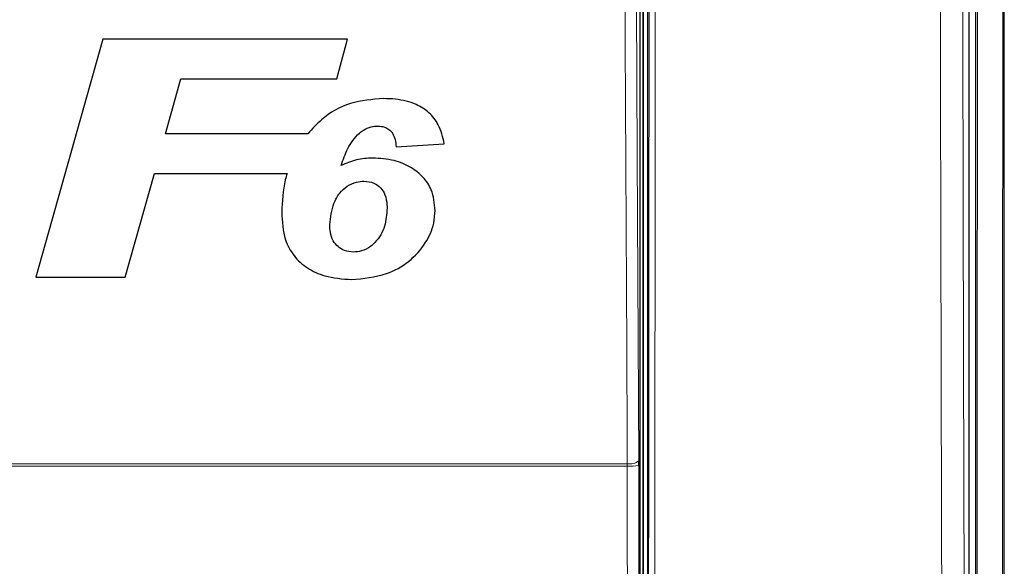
# Paper-space layout 'Blatt3' of a CAD drawing. Header units: millimetres. Extents: x 5 to 418, y 2 to 292.
# Tile 9 of 53: x 68 to 95, y 166 to 181. Entities that reach past the tile are written whole.
import ezdxf

# ---------------------------------------------------------------- set-up
doc = ezdxf.new("R2010")
doc.units = ezdxf.units.MM

psp = doc.layouts.new('Blatt3')

# ---------------------------------------------------------------- linework, layer by layer
at = {"color": 7, "linetype": 'Continuous', "lineweight": 25}
for p, q in [((94.691, 220.6637), (94.691, 151.3052)), ((94.5119, 151.4835), (94.5119, 196.696)), ((95.4952, 143.9275), (95.4952, 192.7453)), ((85.3785, 191.6177), (85.3785, 153.9844)), ((85.5119, 191.6511), (85.5119, 153.9855)), ((85.306, 154.1402), (85.306, 191.4619)), ((70.26, 180.5533), (68.389, 173.8866)), ((77.1069, 180.5533), (70.26, 180.5533)), ((76.8131, 179.4421), (77.1069, 180.5533)), ((72.0161, 177.9037), (72.4488, 179.4421)), ((72.4488, 179.4421), (76.8131, 179.4421)), ((76.0036, 177.9037), (72.0161, 177.9037)), ((78.4743, 177.5404), (79.8205, 177.6216)), ((70.8903, 173.8866), (71.705, 176.7926)), ((71.705, 176.7926), (75.4193, 176.7926)), ((68.389, 173.8866), (70.8903, 173.8866)), ((85.2638, 168.6218), (85.2634, 168.7529))]:
    psp.add_line(p, q, dxfattribs=at)
at = {"color": 7, "linetype": 'Continuous', "lineweight": 18}
for p, q in [((85.3931, 153.9844), (85.3931, 191.6177)), ((64.0822, 168.6666), (84.9415, 168.6666)), ((84.9423, 168.6011), (84.9415, 168.6666)), ((84.9423, 168.6011), (64.0815, 168.6011)), ((85.2638, 168.6218), (85.2796, 154.1666))]:
    psp.add_line(p, q, dxfattribs=at)
at = {"color": 7, "linetype": 'Continuous', "lineweight": 18, "flags": 128}
for points in [[(85.1838, 185.7647), (85.2235, 177.2807), (85.2634, 168.7529)], [(84.9415, 168.6666), (84.9385, 169.3105), (84.9264, 171.886), (84.878, 182.1883), (84.8616, 185.6784)], [(84.9581, 154.1458), (84.9573, 154.8112), (84.9544, 157.4727), (84.9423, 168.6011)]]:
    psp.add_lwpolyline(points, dxfattribs=at)
at = {"color": 7, "linetype": 'Continuous', "lineweight": 18}
for centre, radius, start, end in [((85.0106, 169.0526), 0.3921, 259.85332, 310.15136), ((85.017, 169.9444), 1.3454, 266.81598, 280.57109)]:
    psp.add_arc(centre, radius, start, end, dxfattribs=at)
for points, knots in [([(93.7881, 151.5358), (93.7865, 151.9793), (93.7787, 154.1965), (93.7476, 163.5114), (93.7113, 176.8157), (93.6924, 188.3531), (93.6851, 192.7825)], [0, 0, 0, 0, 0.0322876, 0.1614382, 0.6780666, 1, 1, 1, 1]), ([(94.3121, 192.8007), (94.3238, 185.9271), (94.3472, 172.1773), (94.3923, 158.447), (94.4148, 151.5806)], [0, 0, 0, 0, 0.4998997, 1, 1, 1, 1]), ([(94.7193, 151.277), (94.7231, 155.0155), (94.7306, 162.4929), (94.7416, 176.3457), (94.7465, 186.464), (94.7495, 192.8385)], [0, 0, 0, 0, 0.2700569, 0.5401438, 1, 1, 1, 1]), ([(95.4579, 192.7453), (95.4549, 186.3931), (95.45, 176.295), (95.439, 162.4597), (95.4314, 154.9776), (95.4276, 151.2363)], [0, 0, 0, 0, 0.4588365, 0.7294033, 1, 1, 1, 1]), ([(85.5279, 153.9053), (85.5345, 160.199), (85.5478, 172.7885), (85.555, 185.3941), (85.5587, 191.6979)], [0, 0, 0, 0, 0.4999168, 1, 1, 1, 1]), ([(85.731, 191.6932), (85.7309, 191.5821), (85.7306, 191.0268), (85.7294, 188.6944), (85.7241, 179.3657), (85.7148, 167.3181), (85.7036, 157.0574), (85.7002, 153.8945)], [0, 0, 0, 0, 0.0088087, 0.0440433, 0.1849823, 0.7487663, 1, 1, 1, 1])]:
    psp.add_open_spline(points, degree=3, knots=knots, dxfattribs=at)
at = {"color": 7, "linetype": 'Continuous', "lineweight": 25}
for points, knots in [([(78.1127, 178.8866), (77.8014, 178.8624), (77.1758, 178.8138), (76.4503, 178.4022), (76.1246, 178.0387), (76.0036, 177.9037)], [0, 0, 0, 0, 0.3837768, 0.7711572, 1, 1, 1, 1]), ([(79.8205, 177.6216), (79.7785, 177.8055), (79.7054, 178.1263), (79.4091, 178.5066), (78.9942, 178.7647), (78.5412, 178.8733), (78.2272, 178.883), (78.1127, 178.8866)], [0, 0, 0, 0, 0.242898, 0.4237478, 0.6045665, 0.8558512, 1, 1, 1, 1]), ([(77.4437, 177.921), (77.4799, 177.95), (77.5769, 178.0275), (77.7527, 178.1044), (77.893, 178.1134), (77.9545, 178.1174)], [0, 0, 0, 0, 0.251222, 0.6721781, 1, 1, 1, 1]), ([(77.9545, 178.1174), (78.0198, 178.113), (78.1338, 178.1053), (78.2781, 178.0272), (78.3874, 177.907), (78.4488, 177.736), (78.4657, 177.6065), (78.4743, 177.5404)], [0, 0, 0, 0, 0.2181803, 0.3806491, 0.5437188, 0.7674666, 1, 1, 1, 1]), ([(76.9318, 177.0136), (76.988, 177.1741), (77.0733, 177.4183), (77.2523, 177.7236), (77.3793, 177.8546), (77.4437, 177.921)], [0, 0, 0, 0, 0.4861531, 0.7393125, 1, 1, 1, 1]), ([(77.8153, 177.2199), (77.7388, 177.2173), (77.5857, 177.212), (77.2829, 177.1617), (77.0721, 177.0727), (76.9318, 177.0136)], [0, 0, 0, 0, 0.25056736, 0.50164579, 1, 1, 1, 1]), ([(79.5641, 175.7576), (79.5461, 175.9551), (79.5152, 176.2948), (79.2383, 176.7046), (78.8755, 176.9857), (78.3914, 177.187), (78.0172, 177.2084), (77.8153, 177.2199)], [0, 0, 0, 0, 0.2335403, 0.4017202, 0.5694332, 0.7676612, 1, 1, 1, 1]), ([(75.4193, 176.7926), (75.4024, 176.7318), (75.3037, 176.3779), (75.2848, 176.0101), (75.2692, 175.7055)], [0, 0, 0, 0, 0.1717276, 1, 1, 1, 1]), ([(76.6153, 175.362), (76.6383, 175.5629), (76.6738, 175.8738), (76.8686, 176.2402), (77.0948, 176.445), (77.3368, 176.5583), (77.5028, 176.5728), (77.5729, 176.5789)], [0, 0, 0, 0, 0.355806, 0.5506997, 0.7156312, 0.8799478, 1, 1, 1, 1]), ([(77.5729, 176.5789), (77.6679, 176.5681), (77.8443, 176.5482), (78.0496, 176.3947), (78.1813, 176.1784), (78.2149, 175.9768), (78.2173, 175.8491), (78.2179, 175.8187)], [0, 0, 0, 0, 0.2466372, 0.4576364, 0.6531619, 0.9172678, 1, 1, 1, 1]), ([(75.2692, 175.7055), (75.2823, 175.4428), (75.3038, 175.0121), (75.5908, 174.4727), (75.9804, 174.1248), (76.5356, 173.8717), (76.9689, 173.8406), (77.2223, 173.8225)], [0, 0, 0, 0, 0.2577792, 0.422516, 0.5870403, 0.7585544, 1, 1, 1, 1]), ([(77.2223, 173.8225), (77.5564, 173.8526), (78.1291, 173.9042), (78.8482, 174.3016), (79.2965, 174.8053), (79.5352, 175.3175), (79.5561, 175.6362), (79.5641, 175.7576)], [0, 0, 0, 0, 0.2923013, 0.501145, 0.7100044, 0.88957, 1, 1, 1, 1]), ([(78.2179, 175.8187), (78.2067, 175.6477), (78.1898, 175.3906), (78.0506, 175.0667), (77.938, 174.9281), (77.8804, 174.8571)], [0, 0, 0, 0, 0.49208251, 0.74009912, 1, 1, 1, 1]), ([(77.2814, 174.5917), (77.1951, 174.5996), (77.0372, 174.6141), (76.8384, 174.7339), (76.6912, 174.9096), (76.6244, 175.1321), (76.6182, 175.2894), (76.6153, 175.362)], [0, 0, 0, 0, 0.2189956, 0.4008855, 0.5829924, 0.8075343, 1, 1, 1, 1]), ([(77.8804, 174.8571), (77.8403, 174.8185), (77.7336, 174.7154), (77.5261, 174.6097), (77.3565, 174.5972), (77.2814, 174.5917)], [0, 0, 0, 0, 0.250543, 0.6680458, 1, 1, 1, 1])]:
    psp.add_open_spline(points, degree=3, knots=knots, dxfattribs=at)

doc.saveas('drawing.dxf')
